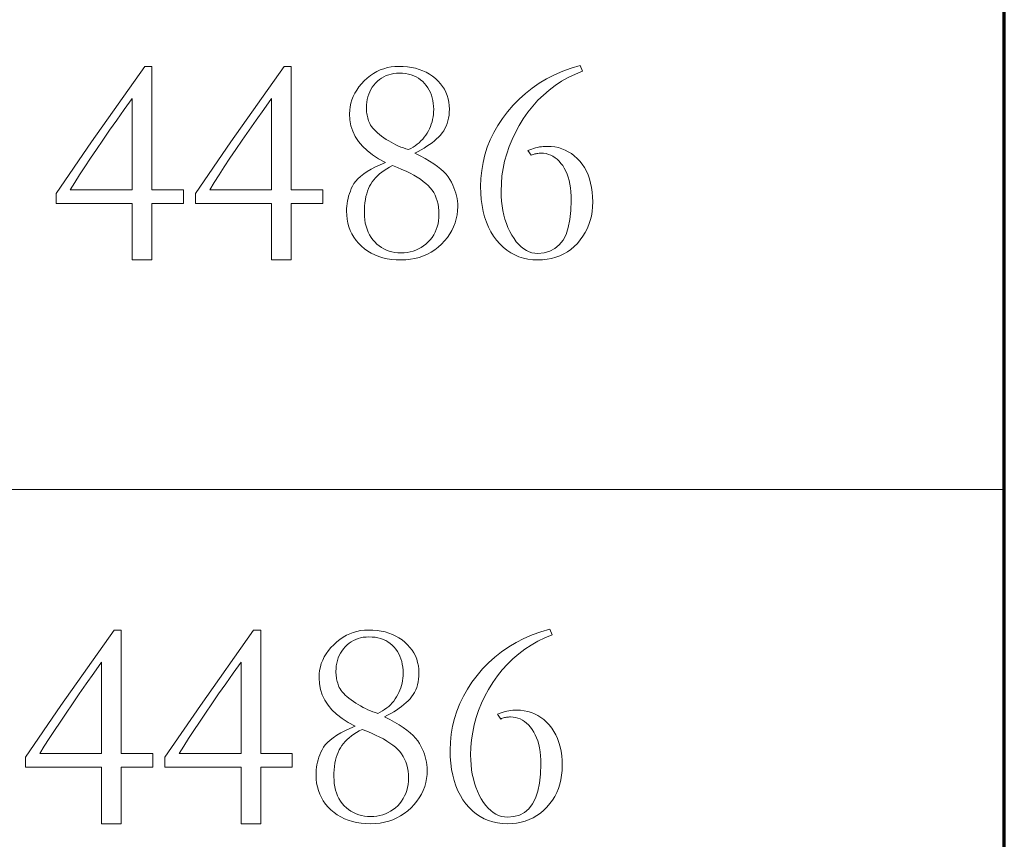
# Model space of a CAD drawing. Extents: x 0 to 1189, y 0 to 841.
# Tile 98 of 132: x 1052.51 to 1064, y 50.92 to 60.48. Entities that reach past the tile are written whole.
import ezdxf

# ---------------------------------------------------------------- set-up
doc = ezdxf.new("R2010")
doc.units = 0

msp = doc.modelspace()

# ---------------------------------------------------------------- linework, layer by layer
at = {"color": 5, "lineweight": 70}
msp.add_line((1064, 20), (1064, 76), dxfattribs=at)
at = {"color": 7, "lineweight": 13}
msp.add_line((1026.5, 55), (1064, 55), dxfattribs=at)
for points in [[(1053.97, 59.937), (1054.053, 59.937), (1054.053, 58.498), (1054.421, 58.498), (1054.421, 58.338), (1054.053, 58.338), (1054.053, 57.679), (1053.824, 57.679), (1053.824, 58.338), (1052.936, 58.338), (1052.936, 58.453), (1053.349, 59.056)], [(1055.597, 59.937), (1055.68, 59.937), (1055.68, 58.498), (1056.048, 58.498), (1056.048, 58.338), (1055.68, 58.338), (1055.68, 57.679), (1055.451, 57.679), (1055.451, 58.338), (1054.563, 58.338), (1054.563, 58.453), (1054.976, 59.056)], [(1056.78, 58.817), (1056.7, 58.86), (1056.629, 58.906), (1056.566, 58.955), (1056.511, 59.007), (1056.465, 59.062), (1056.427, 59.12), (1056.398, 59.181), (1056.377, 59.245), (1056.364, 59.312), (1056.36, 59.382), (1056.362, 59.425), (1056.367, 59.467), (1056.375, 59.507), (1056.387, 59.547), (1056.403, 59.586), (1056.422, 59.624), (1056.444, 59.661), (1056.47, 59.698), (1056.499, 59.733), (1056.532, 59.767), (1056.567, 59.8), (1056.603, 59.829), (1056.64, 59.854), (1056.679, 59.876), (1056.719, 59.895), (1056.76, 59.91), (1056.802, 59.922), (1056.845, 59.931), (1056.89, 59.936), (1056.936, 59.937), (1056.987, 59.936), (1057.037, 59.932), (1057.085, 59.925), (1057.131, 59.915), (1057.174, 59.902), (1057.216, 59.886), (1057.256, 59.868), (1057.293, 59.846), (1057.329, 59.822), (1057.362, 59.795), (1057.393, 59.766), (1057.421, 59.735), (1057.446, 59.703), (1057.467, 59.67), (1057.485, 59.635), (1057.499, 59.598), (1057.511, 59.56), (1057.519, 59.521), (1057.524, 59.48), (1057.526, 59.438), (1057.524, 59.401), (1057.521, 59.366), (1057.516, 59.332), (1057.509, 59.3), (1057.5, 59.269), (1057.488, 59.239), (1057.474, 59.211), (1057.459, 59.185), (1057.441, 59.16), (1057.421, 59.136), (1057.4, 59.113), (1057.376, 59.091), (1057.351, 59.069), (1057.324, 59.047), (1057.295, 59.026), (1057.264, 59.005), (1057.232, 58.984), (1057.197, 58.964), (1057.161, 58.944), (1057.123, 58.925), (1057.185, 58.894), (1057.242, 58.863), (1057.294, 58.833), (1057.342, 58.802), (1057.385, 58.771), (1057.424, 58.74), (1057.458, 58.709), (1057.487, 58.678), (1057.512, 58.647), (1057.532, 58.616), (1057.55, 58.585), (1057.565, 58.553), (1057.578, 58.522), (1057.59, 58.491), (1057.6, 58.46), (1057.608, 58.428), (1057.615, 58.397), (1057.619, 58.366), (1057.622, 58.335), (1057.623, 58.304), (1057.621, 58.254), (1057.615, 58.205), (1057.606, 58.158), (1057.592, 58.112), (1057.575, 58.067), (1057.555, 58.024), (1057.53, 57.982), (1057.502, 57.942), (1057.469, 57.902), (1057.434, 57.865), (1057.395, 57.829), (1057.354, 57.798), (1057.312, 57.77), (1057.268, 57.746), (1057.222, 57.726), (1057.174, 57.709), (1057.124, 57.696), (1057.072, 57.687), (1057.019, 57.681), (1056.964, 57.679), (1056.906, 57.681), (1056.852, 57.686), (1056.799, 57.694), (1056.749, 57.705), (1056.702, 57.719), (1056.656, 57.737), (1056.613, 57.758), (1056.573, 57.782), (1056.535, 57.81), (1056.499, 57.84), (1056.466, 57.874), (1056.436, 57.908), (1056.41, 57.945), (1056.388, 57.983), (1056.369, 58.023), (1056.353, 58.065), (1056.341, 58.108), (1056.332, 58.153), (1056.327, 58.2), (1056.325, 58.248), (1056.326, 58.278), (1056.328, 58.307), (1056.331, 58.337), (1056.336, 58.367), (1056.343, 58.396), (1056.35, 58.425), (1056.359, 58.454), (1056.37, 58.483), (1056.381, 58.512), (1056.395, 58.541), (1056.411, 58.57), (1056.432, 58.598), (1056.458, 58.626), (1056.49, 58.654), (1056.526, 58.682), (1056.567, 58.71), (1056.612, 58.737), (1056.663, 58.764), (1056.719, 58.79)], [(1057.047, 58.966), (1057.075, 58.98), (1057.101, 58.995), (1057.126, 59.011), (1057.15, 59.029), (1057.172, 59.047), (1057.194, 59.067), (1057.214, 59.088), (1057.232, 59.11), (1057.249, 59.134), (1057.265, 59.159), (1057.28, 59.184), (1057.293, 59.21), (1057.304, 59.237), (1057.314, 59.264), (1057.323, 59.291), (1057.329, 59.319), (1057.335, 59.347), (1057.339, 59.376), (1057.341, 59.405), (1057.342, 59.434), (1057.341, 59.471), (1057.337, 59.505), (1057.332, 59.539), (1057.325, 59.571), (1057.315, 59.602), (1057.304, 59.632), (1057.29, 59.66), (1057.274, 59.688), (1057.256, 59.713), (1057.236, 59.738), (1057.214, 59.761), (1057.19, 59.781), (1057.165, 59.799), (1057.138, 59.815), (1057.11, 59.828), (1057.079, 59.839), (1057.048, 59.847), (1057.014, 59.853), (1056.979, 59.856), (1056.943, 59.858), (1056.909, 59.857), (1056.877, 59.853), (1056.846, 59.847), (1056.817, 59.839), (1056.788, 59.829), (1056.761, 59.816), (1056.735, 59.801), (1056.711, 59.783), (1056.687, 59.764), (1056.665, 59.741), (1056.645, 59.718), (1056.626, 59.693), (1056.61, 59.667), (1056.596, 59.64), (1056.584, 59.612), (1056.575, 59.583), (1056.567, 59.552), (1056.562, 59.521), (1056.559, 59.489), (1056.558, 59.455), (1056.558, 59.438), (1056.559, 59.421), (1056.56, 59.404), (1056.563, 59.386), (1056.565, 59.369), (1056.569, 59.352), (1056.573, 59.336), (1056.578, 59.319), (1056.583, 59.302), (1056.589, 59.285), (1056.596, 59.269), (1056.606, 59.251), (1056.617, 59.234), (1056.631, 59.216), (1056.647, 59.199), (1056.666, 59.18), (1056.686, 59.162), (1056.709, 59.143), (1056.734, 59.124), (1056.761, 59.105), (1056.789, 59.086), (1056.817, 59.068), (1056.845, 59.052), (1056.874, 59.036), (1056.902, 59.022), (1056.931, 59.008), (1056.96, 58.996), (1056.989, 58.985), (1057.018, 58.975)], [(1059.052, 59.948), (1059.08, 59.882), (1058.995, 59.847), (1058.913, 59.808), (1058.835, 59.763), (1058.761, 59.715), (1058.69, 59.661), (1058.622, 59.603), (1058.558, 59.541), (1058.498, 59.473), (1058.441, 59.402), (1058.388, 59.325), (1058.339, 59.246), (1058.295, 59.165), (1058.256, 59.084), (1058.222, 59.001), (1058.194, 58.917), (1058.17, 58.832), (1058.152, 58.746), (1058.139, 58.659), (1058.132, 58.57), (1058.129, 58.48), (1058.13, 58.422), (1058.134, 58.365), (1058.14, 58.309), (1058.149, 58.255), (1058.16, 58.203), (1058.174, 58.153), (1058.19, 58.104), (1058.209, 58.058), (1058.23, 58.012), (1058.254, 57.969), (1058.28, 57.928), (1058.306, 57.892), (1058.334, 57.86), (1058.363, 57.832), (1058.393, 57.809), (1058.424, 57.79), (1058.456, 57.775), (1058.489, 57.764), (1058.524, 57.758), (1058.559, 57.755), (1058.633, 57.762), (1058.699, 57.78), (1058.757, 57.811), (1058.808, 57.854), (1058.851, 57.91), (1058.886, 57.978), (1058.913, 58.058), (1058.932, 58.151), (1058.944, 58.256), (1058.948, 58.373), (1058.947, 58.424), (1058.944, 58.472), (1058.939, 58.519), (1058.932, 58.563), (1058.923, 58.604), (1058.912, 58.644), (1058.899, 58.681), (1058.883, 58.716), (1058.866, 58.749), (1058.847, 58.779), (1058.827, 58.806), (1058.805, 58.831), (1058.782, 58.853), (1058.758, 58.872), (1058.734, 58.888), (1058.708, 58.901), (1058.681, 58.911), (1058.653, 58.919), (1058.624, 58.923), (1058.594, 58.925), (1058.582, 58.924), (1058.571, 58.924), (1058.559, 58.922), (1058.547, 58.921), (1058.536, 58.918), (1058.524, 58.916), (1058.513, 58.913), (1058.502, 58.909), (1058.491, 58.905), (1058.479, 58.9), (1058.441, 58.956), (1058.464, 58.965), (1058.486, 58.973), (1058.508, 58.98), (1058.531, 58.987), (1058.553, 58.992), (1058.576, 58.997), (1058.599, 59), (1058.621, 59.002), (1058.644, 59.004), (1058.667, 59.004), (1058.712, 59.003), (1058.755, 58.997), (1058.797, 58.989), (1058.838, 58.977), (1058.876, 58.961), (1058.913, 58.942), (1058.949, 58.919), (1058.983, 58.893), (1059.016, 58.864), (1059.047, 58.831), (1059.075, 58.795), (1059.101, 58.756), (1059.124, 58.715), (1059.143, 58.672), (1059.16, 58.625), (1059.173, 58.576), (1059.184, 58.525), (1059.192, 58.471), (1059.196, 58.415), (1059.198, 58.356), (1059.196, 58.299), (1059.19, 58.244), (1059.182, 58.191), (1059.169, 58.14), (1059.153, 58.091), (1059.133, 58.044), (1059.11, 57.998), (1059.083, 57.955), (1059.053, 57.913), (1059.019, 57.873), (1058.982, 57.836), (1058.943, 57.803), (1058.902, 57.774), (1058.859, 57.749), (1058.814, 57.728), (1058.766, 57.71), (1058.717, 57.697), (1058.665, 57.687), (1058.612, 57.681), (1058.556, 57.679), (1058.498, 57.681), (1058.442, 57.688), (1058.389, 57.7), (1058.337, 57.716), (1058.288, 57.737), (1058.241, 57.762), (1058.197, 57.792), (1058.154, 57.827), (1058.114, 57.866), (1058.075, 57.91), (1058.04, 57.958), (1058.009, 58.009), (1057.981, 58.063), (1057.957, 58.121), (1057.936, 58.182), (1057.919, 58.246), (1057.906, 58.314), (1057.897, 58.384), (1057.892, 58.459), (1057.89, 58.536), (1057.893, 58.631), (1057.902, 58.724), (1057.918, 58.816), (1057.94, 58.905), (1057.968, 58.993), (1058.003, 59.08), (1058.044, 59.165), (1058.091, 59.248), (1058.144, 59.329), (1058.204, 59.408), (1058.269, 59.485), (1058.338, 59.556), (1058.412, 59.622), (1058.49, 59.684), (1058.573, 59.74), (1058.66, 59.792), (1058.751, 59.838), (1058.847, 59.88), (1058.947, 59.916)], [(1053.824, 58.498), (1053.824, 59.563), (1053.732, 59.434), (1053.644, 59.31), (1053.561, 59.192), (1053.482, 59.078), (1053.408, 58.969), (1053.338, 58.865), (1053.272, 58.766), (1053.211, 58.671), (1053.155, 58.582), (1053.102, 58.498)], [(1055.451, 58.498), (1055.451, 59.563), (1055.359, 59.434), (1055.271, 59.31), (1055.188, 59.192), (1055.109, 59.078), (1055.035, 58.969), (1054.965, 58.865), (1054.899, 58.766), (1054.838, 58.671), (1054.782, 58.582), (1054.729, 58.498)], [(1056.863, 58.779), (1056.828, 58.761), (1056.796, 58.743), (1056.766, 58.723), (1056.737, 58.703), (1056.711, 58.682), (1056.687, 58.66), (1056.665, 58.638), (1056.644, 58.615), (1056.626, 58.59), (1056.61, 58.565), (1056.595, 58.539), (1056.582, 58.511), (1056.571, 58.482), (1056.561, 58.451), (1056.552, 58.418), (1056.546, 58.383), (1056.54, 58.347), (1056.536, 58.308), (1056.534, 58.269), (1056.533, 58.227), (1056.535, 58.186), (1056.538, 58.146), (1056.544, 58.108), (1056.553, 58.072), (1056.564, 58.037), (1056.577, 58.004), (1056.593, 57.973), (1056.611, 57.943), (1056.632, 57.915), (1056.655, 57.889), (1056.68, 57.865), (1056.706, 57.843), (1056.733, 57.824), (1056.762, 57.808), (1056.792, 57.794), (1056.823, 57.783), (1056.855, 57.774), (1056.889, 57.767), (1056.924, 57.764), (1056.96, 57.762), (1056.998, 57.764), (1057.034, 57.767), (1057.069, 57.774), (1057.102, 57.783), (1057.135, 57.794), (1057.166, 57.808), (1057.196, 57.824), (1057.224, 57.843), (1057.251, 57.865), (1057.277, 57.889), (1057.302, 57.915), (1057.323, 57.942), (1057.342, 57.971), (1057.359, 58.002), (1057.372, 58.033), (1057.384, 58.067), (1057.393, 58.101), (1057.399, 58.137), (1057.403, 58.175), (1057.404, 58.213), (1057.403, 58.254), (1057.399, 58.293), (1057.393, 58.331), (1057.384, 58.367), (1057.372, 58.401), (1057.359, 58.433), (1057.342, 58.464), (1057.323, 58.493), (1057.302, 58.521), (1057.277, 58.546), (1057.25, 58.571), (1057.22, 58.596), (1057.187, 58.62), (1057.15, 58.644), (1057.11, 58.667), (1057.067, 58.69), (1057.021, 58.713), (1056.972, 58.735), (1056.919, 58.757)], [(1053.614, 53.362), (1053.697, 53.362), (1053.697, 51.923), (1054.065, 51.923), (1054.065, 51.763), (1053.697, 51.763), (1053.697, 51.104), (1053.468, 51.104), (1053.468, 51.763), (1052.58, 51.763), (1052.58, 51.878), (1052.993, 52.481)], [(1055.241, 53.362), (1055.324, 53.362), (1055.324, 51.923), (1055.692, 51.923), (1055.692, 51.763), (1055.324, 51.763), (1055.324, 51.104), (1055.095, 51.104), (1055.095, 51.763), (1054.207, 51.763), (1054.207, 51.878), (1054.62, 52.481)], [(1056.424, 52.242), (1056.344, 52.285), (1056.273, 52.331), (1056.21, 52.38), (1056.155, 52.432), (1056.109, 52.487), (1056.071, 52.545), (1056.042, 52.606), (1056.021, 52.67), (1056.008, 52.737), (1056.004, 52.807), (1056.006, 52.85), (1056.011, 52.892), (1056.02, 52.932), (1056.031, 52.972), (1056.047, 53.011), (1056.066, 53.049), (1056.088, 53.086), (1056.114, 53.123), (1056.143, 53.158), (1056.176, 53.192), (1056.211, 53.225), (1056.247, 53.254), (1056.284, 53.279), (1056.323, 53.301), (1056.363, 53.32), (1056.404, 53.335), (1056.446, 53.347), (1056.489, 53.356), (1056.534, 53.361), (1056.58, 53.362), (1056.632, 53.361), (1056.681, 53.357), (1056.729, 53.35), (1056.775, 53.34), (1056.818, 53.327), (1056.86, 53.311), (1056.9, 53.293), (1056.937, 53.271), (1056.973, 53.247), (1057.007, 53.22), (1057.038, 53.191), (1057.065, 53.16), (1057.09, 53.128), (1057.111, 53.095), (1057.129, 53.06), (1057.144, 53.023), (1057.155, 52.985), (1057.163, 52.946), (1057.168, 52.905), (1057.17, 52.863), (1057.169, 52.826), (1057.166, 52.791), (1057.16, 52.757), (1057.153, 52.725), (1057.144, 52.694), (1057.132, 52.664), (1057.119, 52.636), (1057.103, 52.61), (1057.085, 52.585), (1057.066, 52.561), (1057.044, 52.538), (1057.02, 52.516), (1056.995, 52.494), (1056.968, 52.472), (1056.939, 52.451), (1056.908, 52.43), (1056.876, 52.409), (1056.841, 52.389), (1056.805, 52.369), (1056.767, 52.349), (1056.829, 52.319), (1056.886, 52.288), (1056.938, 52.258), (1056.986, 52.227), (1057.029, 52.196), (1057.068, 52.165), (1057.102, 52.134), (1057.131, 52.103), (1057.156, 52.072), (1057.177, 52.041), (1057.194, 52.009), (1057.209, 51.978), (1057.223, 51.947), (1057.234, 51.916), (1057.244, 51.885), (1057.252, 51.853), (1057.259, 51.822), (1057.263, 51.791), (1057.266, 51.76), (1057.267, 51.728), (1057.265, 51.679), (1057.259, 51.63), (1057.25, 51.583), (1057.237, 51.537), (1057.219, 51.492), (1057.199, 51.449), (1057.174, 51.407), (1057.146, 51.367), (1057.114, 51.327), (1057.078, 51.29), (1057.039, 51.254), (1056.998, 51.223), (1056.956, 51.195), (1056.912, 51.171), (1056.866, 51.15), (1056.818, 51.134), (1056.768, 51.121), (1056.716, 51.111), (1056.663, 51.106), (1056.608, 51.104), (1056.551, 51.106), (1056.496, 51.111), (1056.443, 51.119), (1056.393, 51.13), (1056.346, 51.144), (1056.3, 51.162), (1056.257, 51.183), (1056.217, 51.207), (1056.179, 51.235), (1056.143, 51.265), (1056.11, 51.298), (1056.08, 51.333), (1056.054, 51.37), (1056.032, 51.408), (1056.013, 51.448), (1055.997, 51.49), (1055.985, 51.533), (1055.976, 51.578), (1055.971, 51.625), (1055.969, 51.673), (1055.97, 51.703), (1055.972, 51.732), (1055.976, 51.762), (1055.98, 51.791), (1055.987, 51.821), (1055.994, 51.85), (1056.003, 51.879), (1056.014, 51.908), (1056.026, 51.937), (1056.039, 51.966), (1056.055, 51.995), (1056.076, 52.023), (1056.103, 52.051), (1056.134, 52.079), (1056.17, 52.107), (1056.211, 52.135), (1056.257, 52.162), (1056.307, 52.189), (1056.363, 52.215)], [(1058.696, 53.373), (1058.724, 53.307), (1058.639, 53.272), (1058.557, 53.232), (1058.479, 53.188), (1058.405, 53.14), (1058.334, 53.086), (1058.266, 53.028), (1058.203, 52.966), (1058.142, 52.898), (1058.085, 52.827), (1058.032, 52.75), (1057.983, 52.671), (1057.939, 52.59), (1057.9, 52.509), (1057.866, 52.426), (1057.838, 52.342), (1057.815, 52.257), (1057.797, 52.171), (1057.784, 52.084), (1057.776, 51.995), (1057.773, 51.905), (1057.775, 51.847), (1057.778, 51.789), (1057.785, 51.734), (1057.793, 51.68), (1057.805, 51.628), (1057.818, 51.578), (1057.834, 51.529), (1057.853, 51.482), (1057.874, 51.437), (1057.898, 51.394), (1057.924, 51.353), (1057.95, 51.317), (1057.978, 51.285), (1058.007, 51.257), (1058.037, 51.234), (1058.068, 51.215), (1058.1, 51.2), (1058.134, 51.189), (1058.168, 51.183), (1058.203, 51.18), (1058.277, 51.187), (1058.343, 51.205), (1058.402, 51.236), (1058.452, 51.279), (1058.495, 51.335), (1058.53, 51.403), (1058.557, 51.483), (1058.576, 51.576), (1058.588, 51.681), (1058.592, 51.798), (1058.591, 51.849), (1058.588, 51.897), (1058.583, 51.944), (1058.576, 51.988), (1058.567, 52.029), (1058.556, 52.069), (1058.543, 52.106), (1058.528, 52.141), (1058.51, 52.173), (1058.491, 52.204), (1058.471, 52.231), (1058.449, 52.256), (1058.426, 52.278), (1058.403, 52.297), (1058.378, 52.313), (1058.352, 52.326), (1058.325, 52.336), (1058.297, 52.344), (1058.268, 52.348), (1058.238, 52.349), (1058.226, 52.349), (1058.215, 52.348), (1058.203, 52.347), (1058.192, 52.346), (1058.18, 52.343), (1058.169, 52.341), (1058.157, 52.338), (1058.146, 52.334), (1058.135, 52.33), (1058.124, 52.325), (1058.085, 52.381), (1058.108, 52.39), (1058.13, 52.398), (1058.152, 52.405), (1058.175, 52.412), (1058.197, 52.417), (1058.22, 52.421), (1058.243, 52.425), (1058.265, 52.427), (1058.288, 52.429), (1058.311, 52.429), (1058.356, 52.428), (1058.399, 52.422), (1058.441, 52.414), (1058.482, 52.402), (1058.52, 52.386), (1058.558, 52.367), (1058.593, 52.344), (1058.627, 52.318), (1058.66, 52.289), (1058.691, 52.256), (1058.719, 52.22), (1058.745, 52.181), (1058.768, 52.14), (1058.787, 52.096), (1058.804, 52.05), (1058.818, 52.001), (1058.828, 51.95), (1058.836, 51.896), (1058.84, 51.84), (1058.842, 51.781), (1058.84, 51.724), (1058.835, 51.669), (1058.826, 51.616), (1058.813, 51.565), (1058.797, 51.516), (1058.777, 51.469), (1058.754, 51.423), (1058.727, 51.38), (1058.697, 51.338), (1058.663, 51.298), (1058.626, 51.261), (1058.587, 51.228), (1058.546, 51.199), (1058.503, 51.174), (1058.458, 51.153), (1058.411, 51.135), (1058.361, 51.122), (1058.31, 51.112), (1058.256, 51.106), (1058.2, 51.104), (1058.142, 51.106), (1058.086, 51.113), (1058.033, 51.125), (1057.982, 51.141), (1057.932, 51.162), (1057.885, 51.187), (1057.841, 51.217), (1057.798, 51.252), (1057.758, 51.291), (1057.719, 51.335), (1057.684, 51.383), (1057.653, 51.434), (1057.625, 51.488), (1057.601, 51.546), (1057.58, 51.607), (1057.564, 51.671), (1057.551, 51.738), (1057.541, 51.809), (1057.536, 51.883), (1057.534, 51.961), (1057.537, 52.056), (1057.547, 52.149), (1057.562, 52.241), (1057.584, 52.33), (1057.612, 52.418), (1057.647, 52.505), (1057.688, 52.59), (1057.735, 52.673), (1057.788, 52.754), (1057.848, 52.833), (1057.913, 52.91), (1057.982, 52.981), (1058.056, 53.047), (1058.134, 53.109), (1058.217, 53.165), (1058.304, 53.217), (1058.395, 53.263), (1058.491, 53.305), (1058.591, 53.341)], [(1056.691, 52.391), (1056.719, 52.405), (1056.745, 52.42), (1056.77, 52.436), (1056.794, 52.454), (1056.817, 52.472), (1056.838, 52.492), (1056.858, 52.513), (1056.876, 52.535), (1056.894, 52.559), (1056.909, 52.584), (1056.924, 52.609), (1056.937, 52.635), (1056.948, 52.662), (1056.958, 52.689), (1056.967, 52.716), (1056.974, 52.744), (1056.979, 52.772), (1056.983, 52.801), (1056.985, 52.83), (1056.986, 52.859), (1056.985, 52.896), (1056.982, 52.93), (1056.976, 52.964), (1056.969, 52.996), (1056.959, 53.027), (1056.948, 53.057), (1056.934, 53.085), (1056.918, 53.113), (1056.9, 53.138), (1056.88, 53.163), (1056.858, 53.186), (1056.834, 53.206), (1056.809, 53.224), (1056.782, 53.24), (1056.754, 53.253), (1056.724, 53.263), (1056.692, 53.272), (1056.659, 53.278), (1056.624, 53.281), (1056.587, 53.283), (1056.553, 53.281), (1056.521, 53.278), (1056.49, 53.272), (1056.461, 53.264), (1056.432, 53.254), (1056.405, 53.241), (1056.38, 53.226), (1056.355, 53.208), (1056.331, 53.189), (1056.309, 53.166), (1056.289, 53.143), (1056.271, 53.118), (1056.255, 53.092), (1056.24, 53.065), (1056.229, 53.037), (1056.219, 53.008), (1056.211, 52.977), (1056.206, 52.946), (1056.203, 52.914), (1056.202, 52.88), (1056.202, 52.863), (1056.203, 52.846), (1056.205, 52.829), (1056.207, 52.811), (1056.21, 52.794), (1056.213, 52.777), (1056.217, 52.761), (1056.222, 52.744), (1056.227, 52.727), (1056.233, 52.71), (1056.24, 52.693), (1056.25, 52.676), (1056.262, 52.659), (1056.276, 52.641), (1056.292, 52.624), (1056.31, 52.605), (1056.33, 52.587), (1056.353, 52.568), (1056.378, 52.549), (1056.405, 52.53), (1056.433, 52.511), (1056.461, 52.493), (1056.49, 52.477), (1056.518, 52.461), (1056.547, 52.447), (1056.575, 52.433), (1056.604, 52.421), (1056.633, 52.41), (1056.662, 52.4)], [(1053.468, 51.923), (1053.468, 52.988), (1053.376, 52.859), (1053.288, 52.735), (1053.205, 52.617), (1053.126, 52.503), (1053.052, 52.394), (1052.982, 52.29), (1052.916, 52.191), (1052.855, 52.096), (1052.799, 52.007), (1052.747, 51.923)], [(1055.095, 51.923), (1055.095, 52.988), (1055.003, 52.859), (1054.915, 52.735), (1054.832, 52.617), (1054.753, 52.503), (1054.679, 52.394), (1054.609, 52.29), (1054.543, 52.191), (1054.482, 52.096), (1054.426, 52.007), (1054.374, 51.923)], [(1056.507, 52.204), (1056.473, 52.186), (1056.44, 52.167), (1056.41, 52.148), (1056.382, 52.128), (1056.355, 52.107), (1056.331, 52.085), (1056.309, 52.063), (1056.288, 52.039), (1056.27, 52.015), (1056.254, 51.99), (1056.239, 51.964), (1056.226, 51.936), (1056.215, 51.907), (1056.205, 51.876), (1056.197, 51.843), (1056.19, 51.808), (1056.184, 51.771), (1056.181, 51.733), (1056.178, 51.694), (1056.177, 51.652), (1056.179, 51.611), (1056.182, 51.571), (1056.188, 51.533), (1056.197, 51.496), (1056.208, 51.462), (1056.221, 51.429), (1056.237, 51.398), (1056.255, 51.368), (1056.276, 51.34), (1056.299, 51.314), (1056.324, 51.29), (1056.35, 51.268), (1056.377, 51.249), (1056.406, 51.233), (1056.436, 51.219), (1056.467, 51.208), (1056.5, 51.199), (1056.533, 51.192), (1056.568, 51.189), (1056.604, 51.187), (1056.642, 51.189), (1056.678, 51.192), (1056.713, 51.199), (1056.747, 51.208), (1056.779, 51.219), (1056.81, 51.233), (1056.84, 51.249), (1056.868, 51.268), (1056.896, 51.29), (1056.922, 51.314), (1056.946, 51.34), (1056.967, 51.367), (1056.986, 51.396), (1057.003, 51.427), (1057.017, 51.458), (1057.028, 51.491), (1057.037, 51.526), (1057.043, 51.562), (1057.047, 51.599), (1057.048, 51.638), (1057.047, 51.679), (1057.043, 51.718), (1057.037, 51.756), (1057.028, 51.791), (1057.017, 51.826), (1057.003, 51.858), (1056.986, 51.889), (1056.967, 51.918), (1056.946, 51.946), (1056.922, 51.971), (1056.895, 51.996), (1056.865, 52.021), (1056.831, 52.045), (1056.795, 52.068), (1056.755, 52.092), (1056.712, 52.115), (1056.665, 52.138), (1056.616, 52.16), (1056.563, 52.182)]]:
    msp.add_lwpolyline(points, close=True, dxfattribs=at)

doc.saveas('drawing.dxf')
